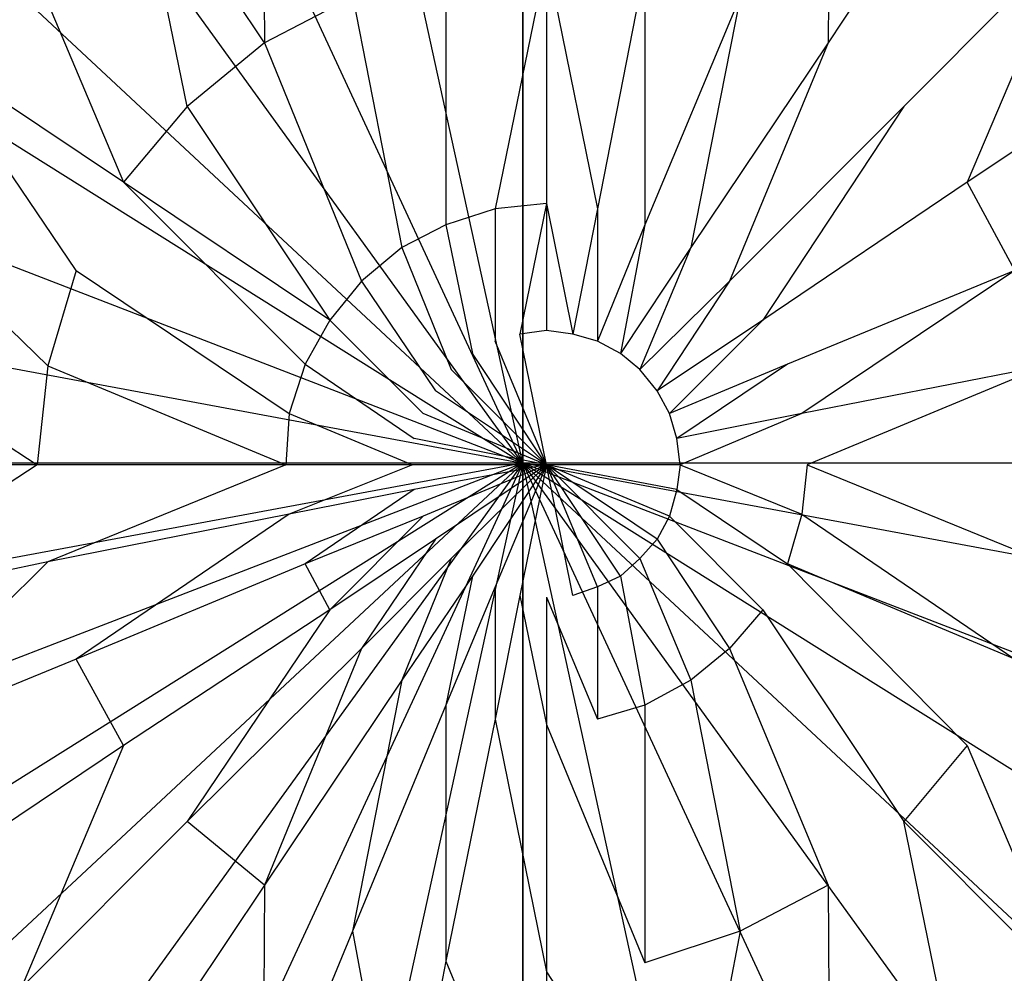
# Model space of a CAD drawing. Extents: x 0 to 0.8, y -0.75 to 0.
# Tile 8 of 14: x 0.372 to 0.427, y -0.404 to -0.35. Entities that reach past the tile are written whole.
import ezdxf

# ---------------------------------------------------------------- set-up
doc = ezdxf.new("R2010")
doc.units = 0
doc.layers.add('L0_ABLAUF_INF_0___REPLACEMTFORE', color=7, linetype='CONTINUOUS')
doc.layers.add('L1_GRUPPE_28___REPLACEMTFOREMPT', color=7, linetype='CONTINUOUS')

msp = doc.modelspace()

# ---------------------------------------------------------------- linework, layer by layer
at = {"layer": 'L0_ABLAUF_INF_0___REPLACEMTFORE', "color": 8}
for points, invisible_edges in [([(0.385373, -0.351201, 0.025602), (0.385273, -0.336407, 0.024646), (0.377992, -0.340205, 0.024646), (0.385373, -0.351201, 0.025602)], 13), ([(0.385273, -0.336407, 0.024646), (0.385373, -0.351201, 0.025602), (0.39036, -0.348602, 0.025602), (0.385273, -0.336407, 0.024646)], 14), ([(0.417288, -0.351201, 0.025602), (0.417388, -0.336407, 0.024646), (0.412302, -0.348602, 0.025602), (0.417288, -0.351201, 0.025602)], 13), ([(0.417388, -0.336407, 0.024646), (0.417288, -0.351201, 0.025602), (0.424569, -0.340205, 0.024646), (0.417388, -0.336407, 0.024646)], 14), ([(0.380984, -0.354799, 0.025602), (0.377992, -0.340205, 0.024646), (0.371609, -0.345403, 0.024753), (0.380984, -0.354799, 0.025602)], 14), ([(0.385373, -0.351201, 0.025602), (0.377992, -0.340205, 0.024646), (0.380984, -0.354799, 0.025602), (0.385373, -0.351201, 0.025602)], 14), ([(0.424569, -0.340205, 0.024646), (0.417288, -0.351201, 0.025602), (0.421577, -0.354799, 0.025602), (0.424569, -0.340205, 0.024646)], 14), ([(0.430952, -0.345403, 0.024753), (0.424569, -0.340205, 0.024646), (0.421577, -0.354799, 0.025602), (0.430952, -0.345403, 0.024753)], 14), ([(0.367021, -0.340805, 0.024115), (0.366323, -0.3517, 0.024753), (0.371609, -0.345403, 0.024753), (0.367021, -0.340805, 0.024115)], 14), ([(0.377394, -0.359097, 0.025602), (0.371609, -0.345403, 0.024753), (0.366323, -0.3517, 0.024753), (0.377394, -0.359097, 0.025602)], 13), ([(0.371609, -0.345403, 0.024753), (0.377394, -0.359097, 0.025602), (0.380984, -0.354799, 0.025602), (0.371609, -0.345403, 0.024753)], 14), ([(0.425168, -0.359097, 0.025602), (0.430952, -0.345403, 0.024753), (0.421577, -0.354799, 0.025602), (0.425168, -0.359097, 0.025602)], 13), ([(0.430952, -0.345403, 0.024753), (0.425168, -0.359097, 0.025602), (0.436238, -0.3517, 0.024753), (0.430952, -0.345403, 0.024753)], 14), ([(0.398438, -0.360596, 0.026239), (0.401331, -0.346403, 0.025602), (0.395646, -0.346902, 0.025602), (0.398438, -0.360596, 0.026239)], 13), ([(0.401331, -0.346403, 0.025602), (0.398438, -0.360596, 0.026239), (0.401331, -0.360297, 0.026239), (0.401331, -0.346403, 0.025602)], 14), ([(0.404223, -0.360596, 0.026239), (0.401331, -0.346403, 0.025602), (0.401331, -0.360297, 0.026239), (0.404223, -0.360596, 0.026239)], 13), ([(0.401331, -0.346403, 0.025602), (0.404223, -0.360596, 0.026239), (0.406916, -0.346902, 0.025602), (0.401331, -0.346403, 0.025602)], 14), ([(0.395646, -0.361496, 0.026239), (0.395646, -0.346902, 0.025602), (0.39036, -0.348602, 0.025602), (0.395646, -0.361496, 0.026239)], 13), ([(0.395646, -0.346902, 0.025602), (0.395646, -0.361496, 0.026239), (0.398438, -0.360596, 0.026239), (0.395646, -0.346902, 0.025602)], 14), ([(0.406916, -0.361496, 0.026239), (0.406916, -0.346902, 0.025602), (0.404223, -0.360596, 0.026239), (0.406916, -0.361496, 0.026239)], 13), ([(0.406916, -0.346902, 0.025602), (0.406916, -0.361496, 0.026239), (0.412302, -0.348602, 0.025602), (0.406916, -0.346902, 0.025602)], 14), ([(0.393152, -0.362796, 0.026239), (0.39036, -0.348602, 0.025602), (0.385373, -0.351201, 0.025602), (0.393152, -0.362796, 0.026239)], 13), ([(0.39036, -0.348602, 0.025602), (0.393152, -0.362796, 0.026239), (0.395646, -0.361496, 0.026239), (0.39036, -0.348602, 0.025602)], 14), ([(0.409509, -0.362796, 0.026239), (0.412302, -0.348602, 0.025602), (0.406916, -0.361496, 0.026239), (0.409509, -0.362796, 0.026239)], 13), ([(0.412302, -0.348602, 0.025602), (0.409509, -0.362796, 0.026239), (0.417288, -0.351201, 0.025602), (0.412302, -0.348602, 0.025602)], 14), ([(0.390858, -0.364695, 0.026239), (0.385373, -0.351201, 0.025602), (0.380984, -0.354799, 0.025602), (0.390858, -0.364695, 0.026239)], 13), ([(0.385373, -0.351201, 0.025602), (0.390858, -0.364695, 0.026239), (0.393152, -0.362796, 0.026239), (0.385373, -0.351201, 0.025602)], 14), ([(0.411703, -0.364695, 0.026239), (0.417288, -0.351201, 0.025602), (0.409509, -0.362796, 0.026239), (0.411703, -0.364695, 0.026239)], 13), ([(0.417288, -0.351201, 0.025602), (0.411703, -0.364695, 0.026239), (0.421577, -0.354799, 0.025602), (0.417288, -0.351201, 0.025602)], 14), ([(0.374701, -0.364095, 0.025708), (0.366323, -0.3517, 0.024753), (0.362334, -0.358997, 0.024753), (0.374701, -0.364095, 0.025708)], 14), ([(0.377394, -0.359097, 0.025602), (0.366323, -0.3517, 0.024753), (0.374701, -0.364095, 0.025708), (0.377394, -0.359097, 0.025602)], 14), ([(0.436238, -0.3517, 0.024753), (0.425168, -0.359097, 0.025602), (0.42786, -0.364095, 0.025708), (0.436238, -0.3517, 0.024753)], 14), ([(0.389063, -0.366894, 0.026239), (0.380984, -0.354799, 0.025602), (0.377394, -0.359097, 0.025602), (0.389063, -0.366894, 0.026239)], 13), ([(0.380984, -0.354799, 0.025602), (0.389063, -0.366894, 0.026239), (0.390858, -0.364695, 0.026239), (0.380984, -0.354799, 0.025602)], 14), ([(0.413598, -0.366894, 0.026239), (0.421577, -0.354799, 0.025602), (0.411703, -0.364695, 0.026239), (0.413598, -0.366894, 0.026239)], 13), ([(0.421577, -0.354799, 0.025602), (0.413598, -0.366894, 0.026239), (0.425168, -0.359097, 0.025602), (0.421577, -0.354799, 0.025602)], 14), ([(0.373105, -0.369493, 0.025708), (0.362334, -0.358997, 0.024753), (0.35994, -0.366894, 0.024753), (0.373105, -0.369493, 0.025708)], 13), ([(0.362334, -0.358997, 0.024753), (0.373105, -0.369493, 0.025708), (0.374701, -0.364095, 0.025708), (0.362334, -0.358997, 0.024753)], 14), ([(0.387667, -0.369393, 0.026239), (0.377394, -0.359097, 0.025602), (0.374701, -0.364095, 0.025708), (0.387667, -0.369393, 0.026239)], 14), ([(0.389063, -0.366894, 0.026239), (0.377394, -0.359097, 0.025602), (0.387667, -0.369393, 0.026239), (0.389063, -0.366894, 0.026239)], 14), ([(0.425168, -0.359097, 0.025602), (0.413598, -0.366894, 0.026239), (0.414994, -0.369393, 0.026239), (0.425168, -0.359097, 0.025602)], 14), ([(0.42786, -0.364095, 0.025708), (0.425168, -0.359097, 0.025602), (0.414994, -0.369393, 0.026239), (0.42786, -0.364095, 0.025708)], 14), ([(0.398438, -0.368093, 0.026452), (0.398438, -0.360596, 0.026239), (0.395646, -0.361496, 0.026239), (0.398438, -0.368093, 0.026452)], 13), ([(0.399835, -0.367693, 0.026452), (0.401331, -0.360297, 0.026239), (0.398438, -0.360596, 0.026239), (0.399835, -0.367693, 0.026452)], 13), ([(0.398438, -0.360596, 0.026239), (0.398438, -0.368093, 0.026452), (0.399835, -0.367693, 0.026452), (0.398438, -0.360596, 0.026239)], 14), ([(0.401331, -0.360297, 0.026239), (0.399835, -0.367693, 0.026452), (0.401331, -0.367494, 0.026452), (0.401331, -0.360297, 0.026239)], 14), ([(0.402827, -0.367693, 0.026452), (0.401331, -0.360297, 0.026239), (0.401331, -0.367494, 0.026452), (0.402827, -0.367693, 0.026452)], 13), ([(0.401331, -0.360297, 0.026239), (0.402827, -0.367693, 0.026452), (0.404223, -0.360596, 0.026239), (0.401331, -0.360297, 0.026239)], 14), ([(0.404223, -0.368093, 0.026452), (0.404223, -0.360596, 0.026239), (0.402827, -0.367693, 0.026452), (0.404223, -0.368093, 0.026452)], 13), ([(0.404223, -0.360596, 0.026239), (0.404223, -0.368093, 0.026452), (0.406916, -0.361496, 0.026239), (0.404223, -0.360596, 0.026239)], 14), ([(0.397142, -0.368793, 0.026452), (0.395646, -0.361496, 0.026239), (0.393152, -0.362796, 0.026239), (0.397142, -0.368793, 0.026452)], 13), ([(0.395646, -0.361496, 0.026239), (0.397142, -0.368793, 0.026452), (0.398438, -0.368093, 0.026452), (0.395646, -0.361496, 0.026239)], 14), ([(0.40552, -0.368793, 0.026452), (0.406916, -0.361496, 0.026239), (0.404223, -0.368093, 0.026452), (0.40552, -0.368793, 0.026452)], 13), ([(0.406916, -0.361496, 0.026239), (0.40552, -0.368793, 0.026452), (0.409509, -0.362796, 0.026239), (0.406916, -0.361496, 0.026239)], 14), ([(0.395945, -0.369693, 0.026452), (0.393152, -0.362796, 0.026239), (0.390858, -0.364695, 0.026239), (0.395945, -0.369693, 0.026452)], 13), ([(0.393152, -0.362796, 0.026239), (0.395945, -0.369693, 0.026452), (0.397142, -0.368793, 0.026452), (0.393152, -0.362796, 0.026239)], 14), ([(0.406617, -0.369693, 0.026452), (0.409509, -0.362796, 0.026239), (0.40552, -0.368793, 0.026452), (0.406617, -0.369693, 0.026452)], 13), ([(0.409509, -0.362796, 0.026239), (0.406617, -0.369693, 0.026452), (0.411703, -0.364695, 0.026239), (0.409509, -0.362796, 0.026239)], 14), ([(0.386769, -0.372192, 0.026239), (0.374701, -0.364095, 0.025708), (0.373105, -0.369493, 0.025708), (0.386769, -0.372192, 0.026239)], 13), ([(0.374701, -0.364095, 0.025708), (0.386769, -0.372192, 0.026239), (0.387667, -0.369393, 0.026239), (0.374701, -0.364095, 0.025708)], 14), ([(0.415792, -0.372192, 0.026239), (0.42786, -0.364095, 0.025708), (0.414994, -0.369393, 0.026239), (0.415792, -0.372192, 0.026239)], 13), ([(0.42786, -0.364095, 0.025708), (0.415792, -0.372192, 0.026239), (0.429556, -0.369493, 0.025708), (0.42786, -0.364095, 0.025708)], 14), ([(0.395047, -0.370892, 0.026452), (0.390858, -0.364695, 0.026239), (0.389063, -0.366894, 0.026239), (0.395047, -0.370892, 0.026452)], 13), ([(0.390858, -0.364695, 0.026239), (0.395047, -0.370892, 0.026452), (0.395945, -0.369693, 0.026452), (0.390858, -0.364695, 0.026239)], 14), ([(0.407614, -0.370892, 0.026452), (0.411703, -0.364695, 0.026239), (0.406617, -0.369693, 0.026452), (0.407614, -0.370892, 0.026452)], 13), ([(0.411703, -0.364695, 0.026239), (0.407614, -0.370892, 0.026452), (0.413598, -0.366894, 0.026239), (0.411703, -0.364695, 0.026239)], 14), ([(0.372507, -0.37509, 0.025708), (0.35994, -0.366894, 0.024753), (0.359043, -0.37509, 0.024753), (0.372507, -0.37509, 0.025708)], 13), ([(0.35994, -0.366894, 0.024753), (0.372507, -0.37509, 0.025708), (0.373105, -0.369493, 0.025708), (0.35994, -0.366894, 0.024753)], 14), ([(0.394349, -0.372192, 0.026452), (0.389063, -0.366894, 0.026239), (0.387667, -0.369393, 0.026239), (0.394349, -0.372192, 0.026452)], 13), ([(0.389063, -0.366894, 0.026239), (0.394349, -0.372192, 0.026452), (0.395047, -0.370892, 0.026452), (0.389063, -0.366894, 0.026239)], 14), ([(0.408312, -0.372192, 0.026452), (0.413598, -0.366894, 0.026239), (0.407614, -0.370892, 0.026452), (0.408312, -0.372192, 0.026452)], 13), ([(0.413598, -0.366894, 0.026239), (0.408312, -0.372192, 0.026452), (0.414994, -0.369393, 0.026239), (0.413598, -0.366894, 0.026239)], 14), ([(0.401331, -0.37509, 0.026452), (0.399835, -0.367693, 0.026452), (0.398438, -0.368093, 0.026452), (0.401331, -0.37509, 0.026452)], 14), ([(0.401331, -0.367494, 0.026452), (0.399835, -0.367693, 0.026452), (0.401331, -0.37509, 0.026452), (0.401331, -0.367494, 0.026452)], 14), ([(0.402827, -0.367693, 0.026452), (0.401331, -0.367494, 0.026452), (0.401331, -0.37509, 0.026452), (0.402827, -0.367693, 0.026452)], 14), ([(0.404223, -0.368093, 0.026452), (0.402827, -0.367693, 0.026452), (0.401331, -0.37509, 0.026452), (0.404223, -0.368093, 0.026452)], 14), ([(0.401331, -0.37509, 0.026452), (0.398438, -0.368093, 0.026452), (0.397142, -0.368793, 0.026452), (0.401331, -0.37509, 0.026452)], 14), ([(0.40552, -0.368793, 0.026452), (0.404223, -0.368093, 0.026452), (0.401331, -0.37509, 0.026452), (0.40552, -0.368793, 0.026452)], 14), ([(0.401331, -0.37509, 0.026452), (0.397142, -0.368793, 0.026452), (0.395945, -0.369693, 0.026452), (0.401331, -0.37509, 0.026452)], 14), ([(0.406617, -0.369693, 0.026452), (0.40552, -0.368793, 0.026452), (0.401331, -0.37509, 0.026452), (0.406617, -0.369693, 0.026452)], 14), ([(0.38657, -0.37509, 0.026239), (0.373105, -0.369493, 0.025708), (0.372507, -0.37509, 0.025708), (0.38657, -0.37509, 0.026239)], 13), ([(0.373105, -0.369493, 0.025708), (0.38657, -0.37509, 0.026239), (0.386769, -0.372192, 0.026239), (0.373105, -0.369493, 0.025708)], 14), ([(0.39385, -0.373591, 0.026452), (0.387667, -0.369393, 0.026239), (0.386769, -0.372192, 0.026239), (0.39385, -0.373591, 0.026452)], 13), ([(0.387667, -0.369393, 0.026239), (0.39385, -0.373591, 0.026452), (0.394349, -0.372192, 0.026452), (0.387667, -0.369393, 0.026239)], 14), ([(0.408711, -0.373591, 0.026452), (0.414994, -0.369393, 0.026239), (0.408312, -0.372192, 0.026452), (0.408711, -0.373591, 0.026452)], 13), ([(0.414994, -0.369393, 0.026239), (0.408711, -0.373591, 0.026452), (0.415792, -0.372192, 0.026239), (0.414994, -0.369393, 0.026239)], 14), ([(0.416092, -0.37509, 0.026239), (0.429556, -0.369493, 0.025708), (0.415792, -0.372192, 0.026239), (0.416092, -0.37509, 0.026239)], 13), ([(0.429556, -0.369493, 0.025708), (0.416092, -0.37509, 0.026239), (0.430154, -0.37509, 0.025708), (0.429556, -0.369493, 0.025708)], 14), ([(0.401331, -0.37509, 0.026452), (0.395945, -0.369693, 0.026452), (0.395047, -0.370892, 0.026452), (0.401331, -0.37509, 0.026452)], 14), ([(0.407614, -0.370892, 0.026452), (0.406617, -0.369693, 0.026452), (0.401331, -0.37509, 0.026452), (0.407614, -0.370892, 0.026452)], 14), ([(0.401331, -0.37509, 0.026452), (0.395047, -0.370892, 0.026452), (0.394349, -0.372192, 0.026452), (0.401331, -0.37509, 0.026452)], 14), ([(0.408312, -0.372192, 0.026452), (0.407614, -0.370892, 0.026452), (0.401331, -0.37509, 0.026452), (0.408312, -0.372192, 0.026452)], 14), ([(0.393751, -0.37509, 0.026452), (0.386769, -0.372192, 0.026239), (0.38657, -0.37509, 0.026239), (0.393751, -0.37509, 0.026452)], 13), ([(0.386769, -0.372192, 0.026239), (0.393751, -0.37509, 0.026452), (0.39385, -0.373591, 0.026452), (0.386769, -0.372192, 0.026239)], 14), ([(0.401331, -0.37509, 0.026452), (0.394349, -0.372192, 0.026452), (0.39385, -0.373591, 0.026452), (0.401331, -0.37509, 0.026452)], 14), ([(0.408711, -0.373591, 0.026452), (0.408312, -0.372192, 0.026452), (0.401331, -0.37509, 0.026452), (0.408711, -0.373591, 0.026452)], 14), ([(0.408911, -0.37509, 0.026452), (0.415792, -0.372192, 0.026239), (0.408711, -0.373591, 0.026452), (0.408911, -0.37509, 0.026452)], 13), ([(0.415792, -0.372192, 0.026239), (0.408911, -0.37509, 0.026452), (0.416092, -0.37509, 0.026239), (0.415792, -0.372192, 0.026239)], 14), ([(0.401331, -0.37509, 0.026452), (0.39385, -0.373591, 0.026452), (0.393751, -0.37509, 0.026452), (0.401331, -0.37509, 0.026452)], 14), ([(0.408911, -0.37509, 0.026452), (0.408711, -0.373591, 0.026452), (0.401331, -0.37509, 0.026452), (0.408911, -0.37509, 0.026452)], 14), ([(0.35994, -0.383287, 0.024753), (0.372507, -0.37509, 0.025708), (0.359043, -0.37509, 0.024753), (0.35994, -0.383287, 0.024753)], 13), ([(0.372507, -0.37509, 0.025708), (0.35994, -0.383287, 0.024753), (0.373105, -0.380588, 0.025708), (0.372507, -0.37509, 0.025708)], 14), ([(0.373105, -0.380588, 0.025708), (0.38657, -0.37509, 0.026239), (0.372507, -0.37509, 0.025708), (0.373105, -0.380588, 0.025708)], 13), ([(0.38657, -0.37509, 0.026239), (0.373105, -0.380588, 0.025708), (0.386769, -0.377889, 0.026239), (0.38657, -0.37509, 0.026239)], 14), ([(0.386769, -0.377889, 0.026239), (0.393751, -0.37509, 0.026452), (0.38657, -0.37509, 0.026239), (0.386769, -0.377889, 0.026239)], 13), ([(0.393751, -0.37509, 0.026452), (0.386769, -0.377889, 0.026239), (0.39385, -0.37649, 0.026452), (0.393751, -0.37509, 0.026452)], 14), ([(0.401331, -0.37509, 0.026452), (0.393751, -0.37509, 0.026452), (0.39385, -0.37649, 0.026452), (0.401331, -0.37509, 0.026452)], 14), ([(0.401331, -0.37509, 0.026452), (0.39385, -0.37649, 0.026452), (0.394349, -0.377989, 0.026452), (0.401331, -0.37509, 0.026452)], 14), ([(0.401331, -0.37509, 0.026452), (0.394349, -0.377989, 0.026452), (0.395047, -0.379288, 0.026452), (0.401331, -0.37509, 0.026452)], 14), ([(0.401331, -0.37509, 0.026452), (0.395047, -0.379288, 0.026452), (0.395945, -0.380388, 0.026452), (0.401331, -0.37509, 0.026452)], 14), ([(0.401331, -0.37509, 0.026452), (0.395945, -0.380388, 0.026452), (0.397142, -0.381388, 0.026452), (0.401331, -0.37509, 0.026452)], 14), ([(0.401331, -0.37509, 0.026452), (0.397142, -0.381388, 0.026452), (0.398438, -0.381987, 0.026452), (0.401331, -0.37509, 0.026452)], 14), ([(0.401331, -0.37509, 0.026452), (0.398438, -0.381987, 0.026452), (0.399835, -0.382487, 0.026452), (0.401331, -0.37509, 0.026452)], 14), ([(0.401331, -0.37509, 0.026452), (0.399835, -0.382487, 0.026452), (0.401331, -0.382587, 0.026452), (0.401331, -0.37509, 0.026452)], 14), ([(0.408911, -0.37509, 0.026452), (0.401331, -0.37509, 0.026452), (0.408711, -0.37649, 0.026452), (0.408911, -0.37509, 0.026452)], 14), ([(0.408711, -0.37649, 0.026452), (0.401331, -0.37509, 0.026452), (0.408312, -0.377989, 0.026452), (0.408711, -0.37649, 0.026452)], 14), ([(0.408312, -0.377989, 0.026452), (0.401331, -0.37509, 0.026452), (0.407614, -0.379288, 0.026452), (0.408312, -0.377989, 0.026452)], 14), ([(0.407614, -0.379288, 0.026452), (0.401331, -0.37509, 0.026452), (0.406617, -0.380388, 0.026452), (0.407614, -0.379288, 0.026452)], 14), ([(0.406617, -0.380388, 0.026452), (0.401331, -0.37509, 0.026452), (0.40552, -0.381388, 0.026452), (0.406617, -0.380388, 0.026452)], 14), ([(0.40552, -0.381388, 0.026452), (0.401331, -0.37509, 0.026452), (0.404223, -0.381987, 0.026452), (0.40552, -0.381388, 0.026452)], 14), ([(0.404223, -0.381987, 0.026452), (0.401331, -0.37509, 0.026452), (0.402827, -0.382487, 0.026452), (0.404223, -0.381987, 0.026452)], 14), ([(0.402827, -0.382487, 0.026452), (0.401331, -0.37509, 0.026452), (0.401331, -0.382587, 0.026452), (0.402827, -0.382487, 0.026452)], 14), ([(0.415792, -0.377889, 0.026239), (0.408911, -0.37509, 0.026452), (0.408711, -0.37649, 0.026452), (0.415792, -0.377889, 0.026239)], 13), ([(0.408911, -0.37509, 0.026452), (0.415792, -0.377889, 0.026239), (0.416092, -0.37509, 0.026239), (0.408911, -0.37509, 0.026452)], 14), ([(0.429556, -0.380588, 0.025708), (0.416092, -0.37509, 0.026239), (0.415792, -0.377889, 0.026239), (0.429556, -0.380588, 0.025708)], 13), ([(0.416092, -0.37509, 0.026239), (0.429556, -0.380588, 0.025708), (0.430154, -0.37509, 0.025708), (0.416092, -0.37509, 0.026239)], 14), ([(0.387667, -0.380688, 0.026239), (0.39385, -0.37649, 0.026452), (0.386769, -0.377889, 0.026239), (0.387667, -0.380688, 0.026239)], 13), ([(0.39385, -0.37649, 0.026452), (0.387667, -0.380688, 0.026239), (0.394349, -0.377989, 0.026452), (0.39385, -0.37649, 0.026452)], 14), ([(0.414994, -0.380688, 0.026239), (0.408711, -0.37649, 0.026452), (0.408312, -0.377989, 0.026452), (0.414994, -0.380688, 0.026239)], 13), ([(0.408711, -0.37649, 0.026452), (0.414994, -0.380688, 0.026239), (0.415792, -0.377889, 0.026239), (0.408711, -0.37649, 0.026452)], 14), ([(0.374701, -0.386086, 0.025708), (0.386769, -0.377889, 0.026239), (0.373105, -0.380588, 0.025708), (0.374701, -0.386086, 0.025708)], 13), ([(0.386769, -0.377889, 0.026239), (0.374701, -0.386086, 0.025708), (0.387667, -0.380688, 0.026239), (0.386769, -0.377889, 0.026239)], 14), ([(0.389063, -0.383287, 0.026239), (0.394349, -0.377989, 0.026452), (0.387667, -0.380688, 0.026239), (0.389063, -0.383287, 0.026239)], 13), ([(0.394349, -0.377989, 0.026452), (0.389063, -0.383287, 0.026239), (0.395047, -0.379288, 0.026452), (0.394349, -0.377989, 0.026452)], 14), ([(0.413598, -0.383287, 0.026239), (0.408312, -0.377989, 0.026452), (0.407614, -0.379288, 0.026452), (0.413598, -0.383287, 0.026239)], 13), ([(0.408312, -0.377989, 0.026452), (0.413598, -0.383287, 0.026239), (0.414994, -0.380688, 0.026239), (0.408312, -0.377989, 0.026452)], 14), ([(0.42786, -0.386086, 0.025708), (0.415792, -0.377889, 0.026239), (0.414994, -0.380688, 0.026239), (0.42786, -0.386086, 0.025708)], 13), ([(0.415792, -0.377889, 0.026239), (0.42786, -0.386086, 0.025708), (0.429556, -0.380588, 0.025708), (0.415792, -0.377889, 0.026239)], 14), ([(0.390858, -0.385486, 0.026239), (0.395047, -0.379288, 0.026452), (0.389063, -0.383287, 0.026239), (0.390858, -0.385486, 0.026239)], 13), ([(0.395047, -0.379288, 0.026452), (0.390858, -0.385486, 0.026239), (0.395945, -0.380388, 0.026452), (0.395047, -0.379288, 0.026452)], 14), ([(0.411703, -0.385486, 0.026239), (0.407614, -0.379288, 0.026452), (0.406617, -0.380388, 0.026452), (0.411703, -0.385486, 0.026239)], 13), ([(0.407614, -0.379288, 0.026452), (0.411703, -0.385486, 0.026239), (0.413598, -0.383287, 0.026239), (0.407614, -0.379288, 0.026452)], 14), ([(0.362334, -0.391183, 0.024753), (0.373105, -0.380588, 0.025708), (0.35994, -0.383287, 0.024753), (0.362334, -0.391183, 0.024753)], 13), ([(0.373105, -0.380588, 0.025708), (0.362334, -0.391183, 0.024753), (0.374701, -0.386086, 0.025708), (0.373105, -0.380588, 0.025708)], 14), ([(0.387667, -0.380688, 0.026239), (0.374701, -0.386086, 0.025708), (0.377394, -0.390983, 0.025602), (0.387667, -0.380688, 0.026239)], 14), ([(0.389063, -0.383287, 0.026239), (0.387667, -0.380688, 0.026239), (0.377394, -0.390983, 0.025602), (0.389063, -0.383287, 0.026239)], 14), ([(0.393152, -0.387285, 0.026239), (0.395945, -0.380388, 0.026452), (0.390858, -0.385486, 0.026239), (0.393152, -0.387285, 0.026239)], 13), ([(0.395945, -0.380388, 0.026452), (0.393152, -0.387285, 0.026239), (0.397142, -0.381388, 0.026452), (0.395945, -0.380388, 0.026452)], 14), ([(0.409509, -0.387285, 0.026239), (0.406617, -0.380388, 0.026452), (0.40552, -0.381388, 0.026452), (0.409509, -0.387285, 0.026239)], 13), ([(0.406617, -0.380388, 0.026452), (0.409509, -0.387285, 0.026239), (0.411703, -0.385486, 0.026239), (0.406617, -0.380388, 0.026452)], 14), ([(0.425168, -0.390983, 0.025602), (0.414994, -0.380688, 0.026239), (0.413598, -0.383287, 0.026239), (0.425168, -0.390983, 0.025602)], 14), ([(0.42786, -0.386086, 0.025708), (0.414994, -0.380688, 0.026239), (0.425168, -0.390983, 0.025602), (0.42786, -0.386086, 0.025708)], 14), ([(0.395646, -0.388684, 0.026239), (0.397142, -0.381388, 0.026452), (0.393152, -0.387285, 0.026239), (0.395646, -0.388684, 0.026239)], 13), ([(0.397142, -0.381388, 0.026452), (0.395646, -0.388684, 0.026239), (0.398438, -0.381987, 0.026452), (0.397142, -0.381388, 0.026452)], 14), ([(0.406916, -0.388684, 0.026239), (0.40552, -0.381388, 0.026452), (0.404223, -0.381987, 0.026452), (0.406916, -0.388684, 0.026239)], 13), ([(0.40552, -0.381388, 0.026452), (0.406916, -0.388684, 0.026239), (0.409509, -0.387285, 0.026239), (0.40552, -0.381388, 0.026452)], 14), ([(0.398438, -0.389484, 0.026239), (0.398438, -0.381987, 0.026452), (0.395646, -0.388684, 0.026239), (0.398438, -0.389484, 0.026239)], 13), ([(0.398438, -0.381987, 0.026452), (0.398438, -0.389484, 0.026239), (0.399835, -0.382487, 0.026452), (0.398438, -0.381987, 0.026452)], 14), ([(0.404223, -0.389484, 0.026239), (0.404223, -0.381987, 0.026452), (0.402827, -0.382487, 0.026452), (0.404223, -0.389484, 0.026239)], 13), ([(0.404223, -0.381987, 0.026452), (0.404223, -0.389484, 0.026239), (0.406916, -0.388684, 0.026239), (0.404223, -0.381987, 0.026452)], 14), ([(0.401331, -0.389784, 0.026239), (0.399835, -0.382487, 0.026452), (0.398438, -0.389484, 0.026239), (0.401331, -0.389784, 0.026239)], 13), ([(0.399835, -0.382487, 0.026452), (0.401331, -0.389784, 0.026239), (0.401331, -0.382587, 0.026452), (0.399835, -0.382487, 0.026452)], 14), ([(0.401331, -0.382587, 0.026452), (0.404223, -0.389484, 0.026239), (0.402827, -0.382487, 0.026452), (0.401331, -0.382587, 0.026452)], 14), ([(0.404223, -0.389484, 0.026239), (0.401331, -0.382587, 0.026452), (0.401331, -0.389784, 0.026239), (0.404223, -0.389484, 0.026239)], 13), ([(0.380984, -0.395282, 0.025602), (0.389063, -0.383287, 0.026239), (0.377394, -0.390983, 0.025602), (0.380984, -0.395282, 0.025602)], 13), ([(0.389063, -0.383287, 0.026239), (0.380984, -0.395282, 0.025602), (0.390858, -0.385486, 0.026239), (0.389063, -0.383287, 0.026239)], 14), ([(0.421577, -0.395282, 0.025602), (0.413598, -0.383287, 0.026239), (0.411703, -0.385486, 0.026239), (0.421577, -0.395282, 0.025602)], 13), ([(0.413598, -0.383287, 0.026239), (0.421577, -0.395282, 0.025602), (0.425168, -0.390983, 0.025602), (0.413598, -0.383287, 0.026239)], 14), ([(0.385373, -0.39888, 0.025602), (0.390858, -0.385486, 0.026239), (0.380984, -0.395282, 0.025602), (0.385373, -0.39888, 0.025602)], 13), ([(0.390858, -0.385486, 0.026239), (0.385373, -0.39888, 0.025602), (0.393152, -0.387285, 0.026239), (0.390858, -0.385486, 0.026239)], 14), ([(0.417288, -0.39888, 0.025602), (0.411703, -0.385486, 0.026239), (0.409509, -0.387285, 0.026239), (0.417288, -0.39888, 0.025602)], 13), ([(0.411703, -0.385486, 0.026239), (0.417288, -0.39888, 0.025602), (0.421577, -0.395282, 0.025602), (0.411703, -0.385486, 0.026239)], 14), ([(0.374701, -0.386086, 0.025708), (0.362334, -0.391183, 0.024753), (0.366323, -0.39838, 0.024753), (0.374701, -0.386086, 0.025708)], 14), ([(0.377394, -0.390983, 0.025602), (0.374701, -0.386086, 0.025708), (0.366323, -0.39838, 0.024753), (0.377394, -0.390983, 0.025602)], 14), ([(0.436238, -0.39838, 0.024753), (0.42786, -0.386086, 0.025708), (0.425168, -0.390983, 0.025602), (0.436238, -0.39838, 0.024753)], 14), ([(0.39036, -0.401479, 0.025602), (0.393152, -0.387285, 0.026239), (0.385373, -0.39888, 0.025602), (0.39036, -0.401479, 0.025602)], 13), ([(0.393152, -0.387285, 0.026239), (0.39036, -0.401479, 0.025602), (0.395646, -0.388684, 0.026239), (0.393152, -0.387285, 0.026239)], 14), ([(0.412302, -0.401479, 0.025602), (0.409509, -0.387285, 0.026239), (0.406916, -0.388684, 0.026239), (0.412302, -0.401479, 0.025602)], 13), ([(0.409509, -0.387285, 0.026239), (0.412302, -0.401479, 0.025602), (0.417288, -0.39888, 0.025602), (0.409509, -0.387285, 0.026239)], 14), ([(0.395646, -0.403178, 0.025602), (0.395646, -0.388684, 0.026239), (0.39036, -0.401479, 0.025602), (0.395646, -0.403178, 0.025602)], 13), ([(0.395646, -0.388684, 0.026239), (0.395646, -0.403178, 0.025602), (0.398438, -0.389484, 0.026239), (0.395646, -0.388684, 0.026239)], 14), ([(0.406916, -0.403278, 0.025602), (0.406916, -0.388684, 0.026239), (0.404223, -0.389484, 0.026239), (0.406916, -0.403278, 0.025602)], 13), ([(0.406916, -0.388684, 0.026239), (0.406916, -0.403278, 0.025602), (0.412302, -0.401479, 0.025602), (0.406916, -0.388684, 0.026239)], 14), ([(0.401331, -0.403778, 0.025602), (0.398438, -0.389484, 0.026239), (0.395646, -0.403178, 0.025602), (0.401331, -0.403778, 0.025602)], 13), ([(0.398438, -0.389484, 0.026239), (0.401331, -0.403778, 0.025602), (0.401331, -0.389784, 0.026239), (0.398438, -0.389484, 0.026239)], 14), ([(0.401331, -0.389784, 0.026239), (0.406916, -0.403278, 0.025602), (0.404223, -0.389484, 0.026239), (0.401331, -0.389784, 0.026239)], 14), ([(0.406916, -0.403278, 0.025602), (0.401331, -0.389784, 0.026239), (0.401331, -0.403778, 0.025602), (0.406916, -0.403278, 0.025602)], 13), ([(0.371609, -0.404677, 0.024753), (0.377394, -0.390983, 0.025602), (0.366323, -0.39838, 0.024753), (0.371609, -0.404677, 0.024753)], 13), ([(0.377394, -0.390983, 0.025602), (0.371609, -0.404677, 0.024753), (0.380984, -0.395282, 0.025602), (0.377394, -0.390983, 0.025602)], 14), ([(0.430952, -0.404677, 0.024753), (0.425168, -0.390983, 0.025602), (0.421577, -0.395282, 0.025602), (0.430952, -0.404677, 0.024753)], 13), ([(0.425168, -0.390983, 0.025602), (0.430952, -0.404677, 0.024753), (0.436238, -0.39838, 0.024753), (0.425168, -0.390983, 0.025602)], 14), ([(0.380984, -0.395282, 0.025602), (0.371609, -0.404677, 0.024753), (0.377992, -0.409875, 0.024646), (0.380984, -0.395282, 0.025602)], 14), ([(0.385373, -0.39888, 0.025602), (0.380984, -0.395282, 0.025602), (0.377992, -0.409875, 0.024646), (0.385373, -0.39888, 0.025602)], 14), ([(0.424569, -0.409875, 0.024646), (0.421577, -0.395282, 0.025602), (0.417288, -0.39888, 0.025602), (0.424569, -0.409875, 0.024646)], 14), ([(0.430952, -0.404677, 0.024753), (0.421577, -0.395282, 0.025602), (0.424569, -0.409875, 0.024646), (0.430952, -0.404677, 0.024753)], 14), ([(0.366323, -0.39838, 0.024753), (0.367021, -0.409276, 0.024115), (0.371609, -0.404677, 0.024753), (0.366323, -0.39838, 0.024753)], 14), ([(0.385273, -0.413774, 0.024646), (0.385373, -0.39888, 0.025602), (0.377992, -0.409875, 0.024646), (0.385273, -0.413774, 0.024646)], 13), ([(0.385373, -0.39888, 0.025602), (0.385273, -0.413774, 0.024646), (0.39036, -0.401479, 0.025602), (0.385373, -0.39888, 0.025602)], 14), ([(0.417388, -0.413774, 0.024646), (0.417288, -0.39888, 0.025602), (0.412302, -0.401479, 0.025602), (0.417388, -0.413774, 0.024646)], 13), ([(0.417288, -0.39888, 0.025602), (0.417388, -0.413774, 0.024646), (0.424569, -0.409875, 0.024646), (0.417288, -0.39888, 0.025602)], 14), ([(0.393053, -0.416173, 0.024646), (0.39036, -0.401479, 0.025602), (0.385273, -0.413774, 0.024646), (0.393053, -0.416173, 0.024646)], 13), ([(0.39036, -0.401479, 0.025602), (0.393053, -0.416173, 0.024646), (0.395646, -0.403178, 0.025602), (0.39036, -0.401479, 0.025602)], 14), ([(0.409509, -0.416173, 0.024646), (0.412302, -0.401479, 0.025602), (0.406916, -0.403278, 0.025602), (0.409509, -0.416173, 0.024646)], 13), ([(0.412302, -0.401479, 0.025602), (0.409509, -0.416173, 0.024646), (0.417388, -0.413774, 0.024646), (0.412302, -0.401479, 0.025602)], 14), ([(0.401331, -0.416972, 0.024646), (0.395646, -0.403178, 0.025602), (0.393053, -0.416173, 0.024646), (0.401331, -0.416972, 0.024646)], 13), ([(0.395646, -0.403178, 0.025602), (0.401331, -0.416972, 0.024646), (0.401331, -0.403778, 0.025602), (0.395646, -0.403178, 0.025602)], 14), ([(0.401331, -0.403778, 0.025602), (0.409509, -0.416173, 0.024646), (0.406916, -0.403278, 0.025602), (0.401331, -0.403778, 0.025602)], 14), ([(0.409509, -0.416173, 0.024646), (0.401331, -0.403778, 0.025602), (0.401331, -0.416972, 0.024646), (0.409509, -0.416173, 0.024646)], 13)]:
    msp.add_3dface(points, dxfattribs=dict(at, invisible_edges=invisible_edges))
at = {"layer": 'L1_GRUPPE_28___REPLACEMTFOREMPT', "color": 8}
for points, invisible_edges in [([(0.282472, -0.551262, 0.000671), (0.282472, -0.198738, 0.000671), (0.4, -0.163007, 0.000671), (0.282472, -0.551262, 0.000671)], 10), ([(0.282472, -0.551262, 0.000671), (0.4, -0.163007, 0.000671), (0.4, -0.586993, 0.000671), (0.282472, -0.551262, 0.000671)], 13), ([(0.4, -0.586993, 0.000671), (0.4, -0.163007, 0.000671), (0.517528, -0.198738, 0.000671), (0.4, -0.586993, 0.000671)], 10), ([(0.4, -0.586993, 0.000671), (0.517528, -0.198738, 0.000671), (0.517528, -0.551262, 0.000671), (0.4, -0.586993, 0.000671)], 13), ([(0.4, -0.330147, 0.006512), (0.390356, -0.330947, 0.006512), (0.4, -0.375013, 0.006512), (0.4, -0.330147, 0.006512)], 14), ([(0.409644, -0.330947, 0.006512), (0.4, -0.330147, 0.006512), (0.4, -0.375013, 0.006512), (0.409644, -0.330947, 0.006512)], 14), ([(0.4, -0.375013, 0.006512), (0.390356, -0.330947, 0.006512), (0.3809, -0.333846, 0.006512), (0.4, -0.375013, 0.006512)], 14), ([(0.4191, -0.333846, 0.006512), (0.409644, -0.330947, 0.006512), (0.4, -0.375013, 0.006512), (0.4191, -0.333846, 0.006512)], 14), ([(0.4, -0.375013, 0.006512), (0.3809, -0.333846, 0.006512), (0.373335, -0.338145, 0.006512), (0.4, -0.375013, 0.006512)], 14), ([(0.426665, -0.338145, 0.006512), (0.4191, -0.333846, 0.006512), (0.4, -0.375013, 0.006512), (0.426665, -0.338145, 0.006512)], 14), ([(0.4, -0.375013, 0.006512), (0.373335, -0.338145, 0.006512), (0.366666, -0.343943, 0.006512), (0.4, -0.375013, 0.006512)], 14), ([(0.433334, -0.343943, 0.006512), (0.426665, -0.338145, 0.006512), (0.4, -0.375013, 0.006512), (0.433334, -0.343943, 0.006512)], 14), ([(0.4, -0.375013, 0.006512), (0.366666, -0.343943, 0.006512), (0.361291, -0.350741, 0.006512), (0.4, -0.375013, 0.006512)], 14), ([(0.438709, -0.350741, 0.006512), (0.433334, -0.343943, 0.006512), (0.4, -0.375013, 0.006512), (0.438709, -0.350741, 0.006512)], 14), ([(0.4, -0.375013, 0.006512), (0.361291, -0.350741, 0.006512), (0.35731, -0.358538, 0.006512), (0.4, -0.375013, 0.006512)], 14), ([(0.44269, -0.358538, 0.006512), (0.438709, -0.350741, 0.006512), (0.4, -0.375013, 0.006512), (0.44269, -0.358538, 0.006512)], 14), ([(0.4, -0.375013, 0.006512), (0.35731, -0.358538, 0.006512), (0.354921, -0.366635, 0.006512), (0.4, -0.375013, 0.006512)], 14), ([(0.445079, -0.366635, 0.006512), (0.44269, -0.358538, 0.006512), (0.4, -0.375013, 0.006512), (0.445079, -0.366635, 0.006512)], 14), ([(0.4, -0.375013, 0.006512), (0.354921, -0.366635, 0.006512), (0.354224, -0.375, 0.006512), (0.4, -0.375013, 0.006512)], 14), ([(0.445776, -0.375, 0.006512), (0.445079, -0.366635, 0.006512), (0.4, -0.375013, 0.006512), (0.445776, -0.375, 0.006512)], 14), ([(0.4, -0.374987, 0.006512), (0.354224, -0.375, 0.006512), (0.354921, -0.383365, 0.006512), (0.4, -0.374987, 0.006512)], 14), ([(0.4, -0.374987, 0.006512), (0.354921, -0.383365, 0.006512), (0.35731, -0.391462, 0.006512), (0.4, -0.374987, 0.006512)], 14), ([(0.4, -0.374987, 0.006512), (0.35731, -0.391462, 0.006512), (0.361291, -0.399259, 0.006512), (0.4, -0.374987, 0.006512)], 14), ([(0.4, -0.374987, 0.006512), (0.361291, -0.399259, 0.006512), (0.366666, -0.406057, 0.006512), (0.4, -0.374987, 0.006512)], 14), ([(0.4, -0.374987, 0.006512), (0.366666, -0.406057, 0.006512), (0.373335, -0.411855, 0.006512), (0.4, -0.374987, 0.006512)], 14), ([(0.4, -0.374987, 0.006512), (0.373335, -0.411855, 0.006512), (0.3809, -0.416154, 0.006512), (0.4, -0.374987, 0.006512)], 14), ([(0.4, -0.374987, 0.006512), (0.3809, -0.416154, 0.006512), (0.390356, -0.419053, 0.006512), (0.4, -0.374987, 0.006512)], 14), ([(0.4, -0.374987, 0.006512), (0.390356, -0.419053, 0.006512), (0.4, -0.419853, 0.006512), (0.4, -0.374987, 0.006512)], 14), ([(0.433334, -0.406057, 0.006512), (0.4, -0.374987, 0.006512), (0.426665, -0.411855, 0.006512), (0.433334, -0.406057, 0.006512)], 14), ([(0.438709, -0.399259, 0.006512), (0.4, -0.374987, 0.006512), (0.433334, -0.406057, 0.006512), (0.438709, -0.399259, 0.006512)], 14), ([(0.409644, -0.419053, 0.006512), (0.4, -0.374987, 0.006512), (0.4, -0.419853, 0.006512), (0.409644, -0.419053, 0.006512)], 14), ([(0.44269, -0.391462, 0.006512), (0.4, -0.374987, 0.006512), (0.438709, -0.399259, 0.006512), (0.44269, -0.391462, 0.006512)], 14), ([(0.445079, -0.383365, 0.006512), (0.4, -0.374987, 0.006512), (0.44269, -0.391462, 0.006512), (0.445079, -0.383365, 0.006512)], 14), ([(0.4191, -0.416154, 0.006512), (0.4, -0.374987, 0.006512), (0.409644, -0.419053, 0.006512), (0.4191, -0.416154, 0.006512)], 14), ([(0.426665, -0.411855, 0.006512), (0.4, -0.374987, 0.006512), (0.4191, -0.416154, 0.006512), (0.426665, -0.411855, 0.006512)], 14), ([(0.445776, -0.375, 0.006512), (0.4, -0.374987, 0.006512), (0.445079, -0.383365, 0.006512), (0.445776, -0.375, 0.006512)], 14)]:
    msp.add_3dface(points, dxfattribs=dict(at, invisible_edges=invisible_edges))

doc.saveas('drawing.dxf')
